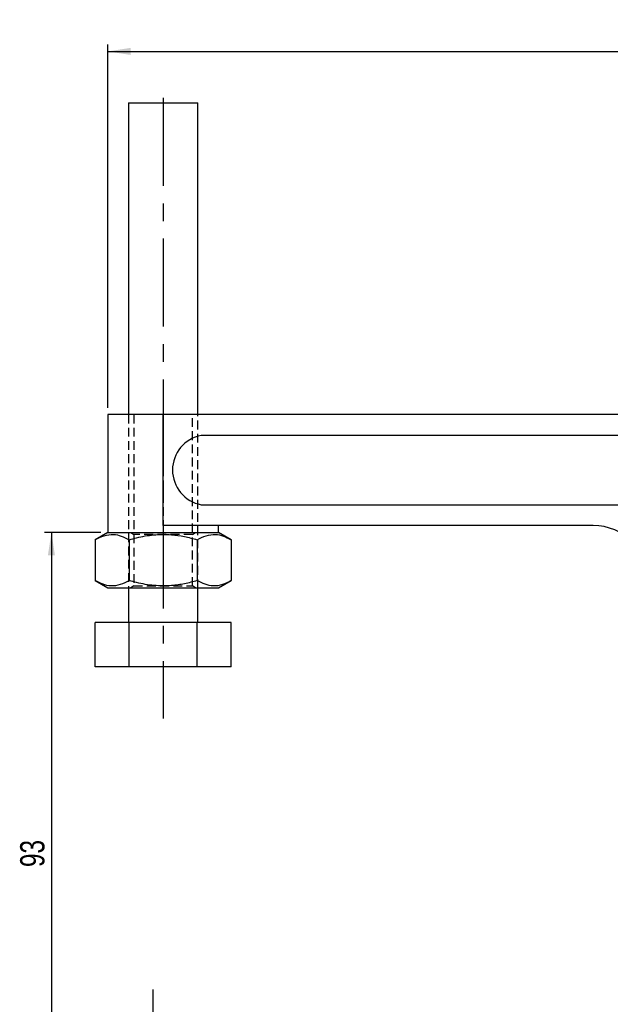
# Model space of a CAD drawing. Extents: x 35 to 398, y 17 to 289.
# Tile 2 of 7: x 37 to 122, y 147 to 289. Entities that reach past the tile are written whole.
import ezdxf

# ---------------------------------------------------------------- set-up
doc = ezdxf.new("R2010")
doc.units = 0
doc.linetypes.add('CENTERX2', pattern=[20.32, 12.7, -2.54, 2.54, -2.54])
doc.linetypes.add('HIDDEN', pattern=[1.905, 1.27, -0.635])
doc.layers.get('0').update_dxf_attribs({"linetype": 'CONTINUOUS'})
doc.styles.add('SLDTEXTSTYLE0', font='TXT', dxfattribs={"width": 0.75})
doc.dimstyles.new('SLDDIMSTYLE0', dxfattribs={"dimtxt": 3.5, "dimasz": 3.302, "dimexe": 0, "dimexo": 0.0625, "dimgap": 0.875, "dimtad": 1, "dimdec": 3, "dimrnd": 1e-09, "dimzin": 12, "dimtxsty": 'SLDTEXTSTYLE0', "dimsah": 1, "dimcen": 0.09, "dimazin": 3, "dimtfac": 1, "dimtdec": 3, "dimtofl": 0, "dimtmove": 0, "dimatfit": 3, "dimtolj": 1, "dimtzin": 12})
doc.dimstyles.new('SLDDIMSTYLE1', dxfattribs={"dimtxt": 3.5, "dimasz": 3.302, "dimexe": 0, "dimexo": 0.0625, "dimgap": 0.875, "dimtad": 1, "dimdec": 0, "dimrnd": 1e-09, "dimzin": 12, "dimtxsty": 'SLDTEXTSTYLE0', "dimsah": 1, "dimcen": 0.09, "dimazin": 3, "dimtfac": 1, "dimtofl": 0, "dimtmove": 0, "dimatfit": 3, "dimtolj": 1, "dimtzin": 12})

# ---------------------------------------------------------------- blocks, each defined once
blk = doc.blocks.new('_D')
at = {"color": 179, "linetype": 'CONTINUOUS'}
for p, q in [((48.49, 214.59), (40.37, 214.59)), ((41.37, 214.59), (41.37, 121.59)), ((46.49, 121.59), (40.37, 121.59))]:
    blk.add_line(p, q, dxfattribs=at)
for points in [[(41.37, 214.59), (40.86, 211.29), (41.88, 211.29)], [(41.37, 121.59), (41.88, 124.9), (40.86, 124.9)]]:
    blk.add_solid(points, dxfattribs=at)
at = {"color": 179, "linetype": 'CONTINUOUS', "insert": (36.86, 166.32, 0.1), "char_height": 3.5, "attachment_point": 1, "rotation": 90, "style": 'SLDTEXTSTYLE0'}
blk.add_mtext('93', dxfattribs=at)
blk = doc.blocks.new('_D_1')
at = {"color": 179, "linetype": 'CONTINUOUS'}
for p, q in [((49.49, 232.59), (49.49, 284.99)), ((254.49, 235.07), (254.49, 284.99)), ((49.49, 283.99), (254.49, 283.99))]:
    blk.add_line(p, q, dxfattribs=at)
for points in [[(49.49, 283.99), (52.79, 283.48), (52.79, 284.5)], [(254.49, 283.99), (251.19, 284.5), (251.19, 283.48)]]:
    blk.add_solid(points, dxfattribs=at)
at = {"color": 179, "linetype": 'CONTINUOUS', "insert": (139.85, 288.5, 0.1), "char_height": 3.5, "attachment_point": 1, "style": 'SLDTEXTSTYLE0'}
blk.add_mtext('205', dxfattribs=at)
blk = doc.blocks.new('_D_2')
at = {"color": 179, "linetype": 'CONTINUOUS'}
for p, q in [((127.49, 170.85), (127.49, 53.57)), ((55.99, 60.57), (55.99, 53.57)), ((55.99, 54.57), (127.49, 54.57))]:
    blk.add_line(p, q, dxfattribs=at)
for points in [[(55.99, 54.57), (59.29, 54.07), (59.29, 55.08)], [(127.49, 54.57), (124.19, 55.08), (124.19, 54.07)]]:
    blk.add_solid(points, dxfattribs=at)
at = {"color": 179, "linetype": 'CONTINUOUS', "insert": (87.84, 59.09, 0.1), "char_height": 3.5, "attachment_point": 1, "style": 'SLDTEXTSTYLE0'}
blk.add_mtext('71,5', dxfattribs=at)

msp = doc.modelspace()

# ---------------------------------------------------------------- linework, layer by layer
at = {"color": 179, "linetype": 'CENTERX2'}
for p, q in [((57.4896, 277.3036), (57.4896, 187.7504)), ((55.9896, 148.6735), (55.9896, 61.5739))]:
    msp.add_line(p, q, dxfattribs=at)
at = {"color": 7, "linetype": 'CONTINUOUS'}
for p, q in [((52.4896, 276.5936), (52.4896, 231.5936)), ((52.4896, 276.5936), (57.4896, 276.5936)), ((57.4896, 276.5936), (62.4896, 276.5936)), ((62.4896, 231.5936), (62.4896, 276.5936)), ((49.4896, 231.5936), (49.4896, 214.5936)), ((57.4896, 231.5936), (49.4896, 231.5936)), ((57.4896, 215.5936), (57.4896, 231.5936)), ((125.8965, 231.5936), (57.4896, 231.5936)), ((125.8965, 228.5936), (62.9865, 228.5936)), ((62.9865, 218.5936), (125.8965, 218.5936)), ((49.4896, 214.5936), (47.6746, 213.5458)), ((49.4896, 214.5936), (65.4896, 214.5936)), ((119.4896, 215.5936), (57.4896, 215.5936)), ((65.4896, 214.5936), (65.4896, 215.5936)), ((67.3045, 213.5458), (65.4896, 214.5936)), ((47.6746, 213.5458), (47.6746, 207.6415)), ((52.5821, 213.5458), (52.5821, 207.6415)), ((62.397, 213.5458), (62.397, 207.6415)), ((67.3045, 213.5458), (67.3045, 207.6415)), ((47.6746, 207.6415), (49.4896, 206.5936)), ((65.4896, 206.5936), (67.3045, 207.6415)), ((49.4896, 206.5936), (65.4896, 206.5936)), ((52.4896, 206.5936), (52.4896, 201.5936)), ((62.4896, 201.5936), (62.4896, 206.5936)), ((47.6746, 195.1936), (47.6746, 201.5936)), ((52.5821, 201.5936), (47.6746, 201.5936)), ((52.5821, 195.1936), (52.5821, 201.5936)), ((62.397, 201.5936), (52.5821, 201.5936)), ((62.397, 195.1936), (62.397, 201.5936)), ((67.3045, 201.5936), (62.397, 201.5936)), ((67.3045, 195.1936), (67.3045, 201.5936)), ((52.5821, 195.1936), (47.6746, 195.1936)), ((62.397, 195.1936), (52.5821, 195.1936)), ((67.3045, 195.1936), (62.397, 195.1936))]:
    msp.add_line(p, q, dxfattribs=at)
at = {"color": 7, "linetype": 'HIDDEN'}
for p, q in [((52.4896, 231.5936), (52.4896, 206.5936)), ((53.2396, 231.5936), (53.2396, 214.5936)), ((57.4896, 231.5936), (57.4896, 215.5936)), ((61.7396, 214.5936), (61.7396, 231.5936)), ((62.4896, 206.5936), (62.4896, 231.5936)), ((52.8163, 214.5936), (53.2396, 214.2973)), ((61.7396, 214.2973), (62.1628, 214.5936)), ((61.7396, 214.2973), (53.2396, 214.2973)), ((53.2396, 214.2973), (53.2396, 206.89)), ((61.7396, 206.89), (61.7396, 214.2973)), ((53.2396, 206.89), (52.8163, 206.5936)), ((53.2396, 206.89), (61.7396, 206.89)), ((62.1628, 206.5936), (61.7396, 206.89))]:
    msp.add_line(p, q, dxfattribs=at)
at = {"color": 7, "linetype": 'CONTINUOUS'}
for centre, radius, start, end in [((63.9222, 223.5936), 5.0868, 100.59951, 259.40049), ((119.4896, 207.5936), 8, 0, 90)]:
    msp.add_arc(centre, radius, start, end, dxfattribs=at)
for points, knots in [([(47.6746, 213.5458), (48.1005, 213.765), (48.9616, 214.2084), (50.2375, 214.3705), (51.4571, 214.1325), (52.2048, 213.7425), (52.5821, 213.5458)], [0, 0, 0, 0, 0.26460505, 0.53494772, 0.765343, 1, 1, 1, 1]), ([(52.5821, 213.5458), (52.9382, 213.6435), (54.0994, 213.9622), (56.1371, 214.3134), (58.4647, 214.3265), (60.5653, 214.0322), (61.7842, 213.7085), (62.397, 213.5458)], [0, 0, 0, 0, 0.11125786, 0.36275066, 0.62031532, 0.80911448, 1, 1, 1, 1]), ([(62.397, 213.5458), (62.823, 213.765), (63.6841, 214.2084), (64.9599, 214.3705), (66.1795, 214.1325), (66.9272, 213.7425), (67.3045, 213.5458)], [0, 0, 0, 0, 0.264605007, 0.534947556, 0.765343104, 1, 1, 1, 1]), ([(52.5821, 207.6415), (52.1561, 207.4222), (51.295, 206.9789), (50.0192, 206.8167), (48.7996, 207.0548), (48.0519, 207.4447), (47.6746, 207.6415)], [0, 0, 0, 0, 0.26460508, 0.53494775, 0.765343, 1, 1, 1, 1]), ([(62.397, 207.6415), (61.7904, 207.4803), (60.5716, 207.1564), (58.4923, 206.8637), (56.1588, 206.8715), (54.12, 207.2195), (52.9382, 207.5438), (52.5821, 207.6415)], [0, 0, 0, 0, 0.188964, 0.3796824, 0.63081968, 0.88874261, 1, 1, 1, 1]), ([(67.3045, 207.6415), (66.8786, 207.4222), (66.0175, 206.9789), (64.7416, 206.8167), (63.522, 207.0548), (62.7743, 207.4447), (62.397, 207.6415)], [0, 0, 0, 0, 0.26460492, 0.53494788, 0.76534307, 1, 1, 1, 1])]:
    msp.add_open_spline(points, degree=3, knots=knots, dxfattribs=at)

# ---------------------------------------------------------------- dimensions: what is measured, and where the dimension line sits
at = {"color": 179, "linetype": 'CONTINUOUS'}
for base, p1, p2, dimstyle, picture, middle in [((254.4896, 283.9913), (49.4896, 231.5936), (254.4896, 234.0711), 'SLDDIMSTYLE1', '_D_1', (145.1547, 283.9913)), ((127.4896, 54.5739), (55.9896, 61.5739), (127.4896, 171.8537), 'SLDDIMSTYLE0', '_D_2', (93.7877, 54.5739))]:
    dim = msp.add_linear_dim(base=base, p1=p1, p2=p2, dimstyle=dimstyle, dxfattribs=at)
    dim.commit()
    dim.dimension.update_dxf_attribs({"geometry": picture, "text_midpoint": middle, "dimtype": 160})
dim = msp.add_linear_dim(base=(41.3682, 121.5936), p1=(49.4896, 214.5936), p2=(47.4896, 121.5936), angle=90, dimstyle='SLDDIMSTYLE0', dxfattribs=at)
dim.commit()
dim.dimension.update_dxf_attribs({"geometry": '_D', "text_midpoint": (41.3682, 170.3292), "dimtype": 160})

doc.saveas('drawing.dxf')
